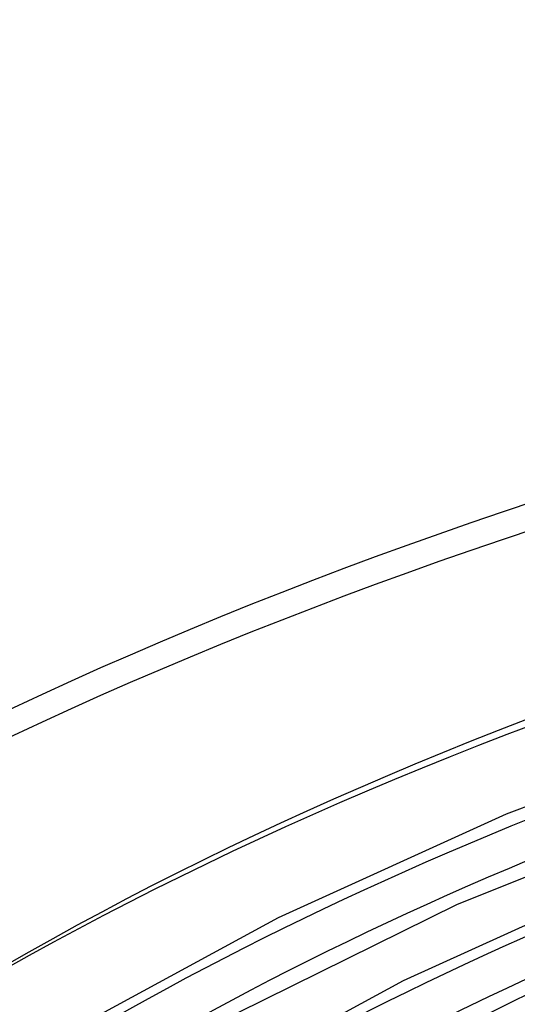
# Model space of a CAD drawing. Header units: millimetres. Extents: x -866 to 866, y -967 to 997.
# Tile 17 of 74: x -415 to -337, y 842 to 997. Entities that reach past the tile are written whole.
import ezdxf

# ---------------------------------------------------------------- set-up
doc = ezdxf.new("R2010")
doc.units = ezdxf.units.MM
doc.layers.add('HIDDEN', color=7, linetype='Continuous')
doc.layers.add('THICK', color=7, linetype='Continuous')

msp = doc.modelspace()

# ---------------------------------------------------------------- linework, layer by layer
at = {"layer": 'HIDDEN'}
for centre, major_axis, start_param, end_param in [((0, 663.81), (-606.5, 0), -3.141592, -0.523599), ((0, 663.81), (-556.5, 0), -3.141592, -0.523599), ((0, 663.8), (533.66, 0), 2.093292, 2.617994), ((0, 663.8), (505.84, 0), 2.093808, 2.617994), ((0, 663.8), (478.01, 0), 2.094383, 2.617994), ((0, 663.8), (450.19, 0), 2.09503, 2.617994), ((0, 663.8), (422.37, 0), 2.095762, 2.617994)]:
    msp.add_ellipse(centre, major_axis=major_axis, ratio=0.5, start_param=start_param, end_param=end_param, dxfattribs=at)
at = {"layer": 'THICK'}
for p, q in [((-305.69, 884.76), (-339.06, 872.02)), ((-308.14, 873.29), (-346.79, 857.85)), ((-339.06, 872.02), (-374.83, 855.79)), ((-321.32, 861.3), (-355.22, 845.92)), ((-346.79, 857.85), (-388.52, 837.28)), ((-374.83, 855.79), (-406.41, 838.67)), ((-355.22, 845.92), (-385.16, 829.69)), ((-328.45, 847.39), (-367.96, 827.91))]:
    msp.add_line(p, q, dxfattribs=at)
for centre, major_axis, start_param, end_param in [((0, 668.14), (606.5, 0), 0, 2.617994), ((0, 668.14), (-551.5, 0), -3.141592, -0.523599), ((0, 663.8), (-523.68, 0), -1.048122, -0.523599), ((0, 663.8), (-495.86, 0), -1.047586, -0.523599), ((0, 663.8), (-468.04, 0), -1.046986, -0.523599), ((0, 663.8), (-440.21, 0), -1.046311, -0.523599)]:
    msp.add_ellipse(centre, major_axis=major_axis, ratio=0.5, start_param=start_param, end_param=end_param, dxfattribs=at)

doc.saveas('drawing.dxf')
